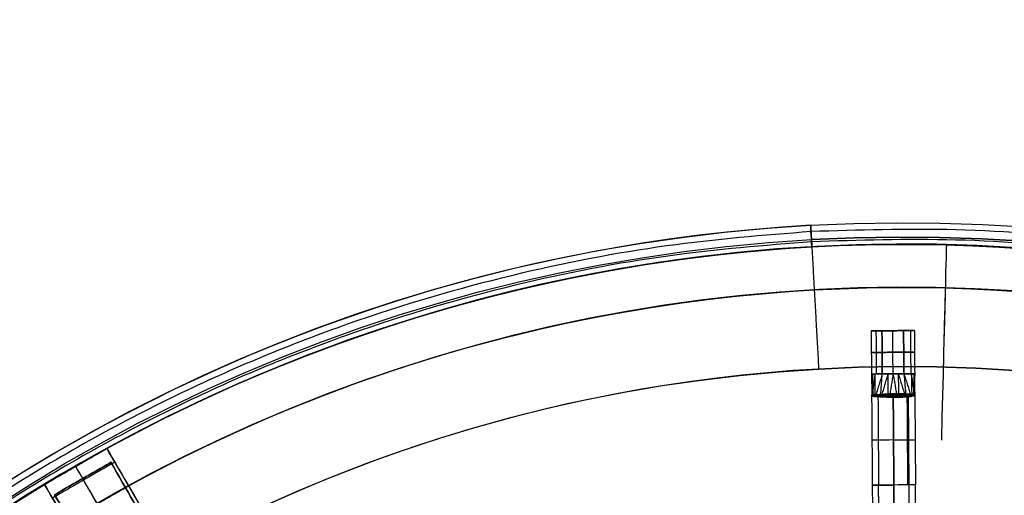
# Model space of a CAD drawing. Header units: millimetres. Extents: x -1645 to 131, y -134 to 129.
# Tile 253 of 256: x -61 to 7, y 95 to 128. Entities that reach past the tile are written whole.
import ezdxf

# ---------------------------------------------------------------- set-up
doc = ezdxf.new("R2010")
doc.units = ezdxf.units.MM
for name, color, linetype, true_color in [('IGES level 11', 7, 'Continuous', 0xcbd2ee), ('IGES level 19', 7, 'Continuous', 0xffffff), ('IGES level 3', 7, 'Continuous', 0xcbd2ee), ('IGES level 41', 7, 'Continuous', 0x868b8b), ('IGES level 45', 7, 'Continuous', 0xcbd2ee), ('IGES level 9', 7, 'Continuous', 0x868b8b)]:
    doc.layers.add(name, color=color, linetype=linetype, true_color=true_color)

# ---------------------------------------------------------------- blocks, each defined once
blk = doc.blocks.new('29913 DOME S')
at = {"layer": 'IGES level 11', "extrusion": (0.007046, -0.999975, 6.51396e-29)}
blk.add_arc((54.847, 186.6, -205.356), 0.75, 270, 0, dxfattribs=at)
at = {"layer": 'IGES level 11', "extrusion": (0.007046, -0.999975, -1.89481e-14)}
blk.add_arc((54.847, 186.6, -205.356), 0.75, 0, 90, dxfattribs=at)
at = {"layer": 'IGES level 11', "extrusion": (0.007046, -0.999975, 0)}
for centre, radius, start, end in [((53.347, 186.6, -205.356), 0.75, 90, 270), ((53.347, 186.6, -203.856), 0.75, 90, 270), ((54.847, 186.6, -203.856), 0.75, 270, 360), ((54.847, 186.6, -203.856), 0.75, 0, 90), ((54.097, 186.6, -197.764), 1.5, 90, 179.99211), ((54.097, 186.6, -197.764), 1.5, 270, 359.99211), ((54.097, 186.6, -194.634), 1.5, 90, 180)]:
    blk.add_arc(centre, radius, start, end, dxfattribs=at)
at = {"layer": 'IGES level 11', "extrusion": (0.567566, -0.126258, -0.813589)}
blk.add_arc((207.615, 113.813, -147.314), 0.5, 259.40729, 276.01819, dxfattribs=at)
at = {"layer": 'IGES level 11', "extrusion": (0.56573, 0.134244, -0.813589)}
blk.add_arc((183.378, 188.969, -95.008), 0.5, 83.98181, 100.59271, dxfattribs=at)
at = {"layer": 'IGES level 11', "extrusion": (-0.007046, 0.999975, 0)}
blk.add_arc((-54.097, 186.6, 197.763), 1.5, 90, 180, dxfattribs=at)
at = {"layer": 'IGES level 11', "extrusion": (0.007046, -0.999975, 3.80859e-11)}
blk.add_arc((54.097, 186.6, -194.634), 1.5, 180, 270, dxfattribs=at)
at = {"layer": 'IGES level 11', "extrusion": (-0.999975, -0.007046, -7.05841e-10)}
blk.add_arc((-194.634, 196.6, -52.597), 10, 270, 280.24159, dxfattribs=at)
at = {"layer": 'IGES level 11', "extrusion": (0.007046, -0.999975, -3.80868e-11)}
blk.add_arc((54.097, 186.6, -194.634), 1.5, 360, 90, dxfattribs=at)
at = {"layer": 'IGES level 11', "extrusion": (-0.007046, 0.999975, -3.80861e-11)}
blk.add_arc((-54.097, 186.6, 194.634), 1.5, 180, 270, dxfattribs=at)
at = {"layer": 'IGES level 11', "extrusion": (0.999975, 0.007046, 5.12406e-14)}
blk.add_arc((194.634, 196.6, 54.097), 8.5, 259.75841, 270, dxfattribs=at)
at = {"layer": 'IGES level 11', "extrusion": (-0.999975, -0.007046, -2.61862e-09)}
blk.add_arc((-194.634, 196.6, -54.097), 11.5, 270, 280.24159, dxfattribs=at)
at = {"layer": 'IGES level 11', "extrusion": (0.999975, 0.007046, -7.52747e-10)}
blk.add_arc((194.634, 196.6, 55.597), 10, 259.75841, 270, dxfattribs=at)
at = {"layer": 'IGES level 11'}
for points, degree in [([(54.149, 205.742, 186.6), (51.149, 205.721, 186.6)], 1), ([(53.875, 205.74, 186.02), (53.896, 202.741, 186.02)], 1), ([(53.875, 205.74, 187.18), (53.896, 202.741, 187.18)], 1), ([(54.149, 205.742, 186.6), (54.17, 202.742, 186.6)], 1), ([(51.149, 205.721, 186.6), (51.17, 202.721, 186.6)], 1), ([(51.482, 205.724, 187.224), (51.504, 202.724, 187.224)], 1), ([(51.482, 205.724, 185.977), (51.504, 202.724, 185.977)], 1), ([(53.399, 205.737, 185.85), (51.899, 205.727, 185.85)], 1), ([(51.899, 205.727, 187.35), (53.399, 205.737, 187.35)], 1), ([(51.899, 205.727, 185.85), (51.92, 202.727, 185.85)], 1), ([(51.92, 202.727, 187.35), (51.899, 205.727, 187.35)], 1), ([(52.67, 202.732, 185.85), (52.649, 205.732, 185.85)], 1), ([(52.67, 202.732, 187.35), (52.649, 205.732, 187.35)], 1), ([(52.649, 205.732, 185.85), (52.649, 205.732, 187.35)], 1), ([(53.399, 205.737, 187.35), (53.42, 202.737, 187.35)], 1), ([(53.42, 202.737, 185.85), (53.399, 205.737, 185.85)], 1), ([(51.91, 204.227, 185.85), (53.41, 204.237, 185.85)], 1), ([(53.41, 204.237, 187.35), (51.91, 204.227, 187.35)], 1), ([(51.17, 202.721, 186.6), (51.201, 201.229, 186.845)], 1), ([(51.233, 202.722, 186.3), (51.182, 201.23, 186.564)], 1), ([(51.406, 202.723, 186.054), (51.218, 201.245, 186.279)], 1), ([(51.233, 202.722, 186.9), (51.273, 201.23, 187.116)], 1), ([(51.406, 202.723, 187.147), (51.397, 201.244, 187.372)], 1), ([(51.92, 202.727, 185.85), (51.482, 201.294, 185.733)], 1), ([(51.814, 201.299, 187.797), (51.92, 202.727, 187.35)], 1), ([(52.312, 202.729, 185.85), (51.893, 201.324, 185.375)], 1), ([(51.92, 202.727, 185.85), (53.42, 202.737, 185.85)], 1), ([(53.42, 202.737, 187.35), (51.92, 202.727, 187.35)], 1), ([(52.312, 202.729, 187.35), (52.314, 201.329, 188.008)], 1), ([(52.67, 202.732, 185.85), (52.452, 201.337, 185.172)], 1), ([(52.67, 202.732, 187.35), (52.908, 201.341, 188.028)], 1), ([(53.028, 202.734, 185.85), (53.046, 201.335, 185.193)], 1), ([(53.028, 202.734, 187.35), (53.467, 201.335, 187.825)], 1), ([(53.42, 202.737, 185.85), (53.547, 201.311, 185.403)], 1), ([(53.42, 202.737, 187.35), (53.878, 201.31, 187.467)], 1), ([(53.934, 202.741, 186.054), (53.965, 201.262, 185.829)], 1), ([(53.934, 202.741, 187.147), (54.143, 201.265, 186.922)], 1), ([(54.108, 202.742, 186.3), (54.089, 201.249, 186.084)], 1), ([(54.108, 202.742, 186.9), (54.18, 201.251, 186.636)], 1), ([(54.17, 202.742, 186.6), (54.161, 201.249, 186.356)], 1), ([(51.181, 201.214, 186.601), (51.181, 201.221, 186.6)], 1), ([(51.181, 201.214, 186.601), (51.225, 195, 186.6)], 1), ([(51.621, 201.173, 187.661), (51.664, 195.003, 187.661)], 1), ([(51.821, 201.3, 187.802), (51.818, 201.299, 187.8), (51.816, 201.299, 187.799), (51.814, 201.299, 187.797)], 3), ([(52.682, 201.114, 185.1), (52.725, 195.01, 185.1)], 1), ([(52.725, 195.01, 188.1), (52.682, 201.114, 188.1)], 1), ([(53.54, 201.312, 185.399), (53.542, 201.312, 185.4), (53.545, 201.311, 185.402), (53.547, 201.311, 185.403)], 3), ([(53.633, 201.173, 185.441), (53.676, 195.017, 185.441)], 1), ([(53.785, 195.018, 187.661), (53.742, 201.148, 187.661)], 1), ([(54.181, 201.235, 186.6), (54.181, 201.243, 186.6)], 1), ([(54.181, 201.235, 186.6), (54.225, 195.021, 186.6)], 1)]:
    blk.add_open_spline(points, degree=degree, dxfattribs=at)
for points, knots in [([(51.92, 202.727, 187.35), (51.724, 202.725, 187.35), (51.529, 202.724, 187.269), (51.251, 202.722, 186.992), (51.17, 202.721, 186.797), (51.17, 202.721, 186.404), (51.251, 202.722, 186.209), (51.529, 202.724, 185.931), (51.724, 202.725, 185.85), (51.92, 202.727, 185.85)], [-1, -1, -1, -1, -0.75, -0.75, -0.5, -0.5, -0.25, -0.25, 0, 0, 0, 0]), ([(54.17, 202.742, 186.6), (54.17, 202.742, 186.404), (54.089, 202.742, 186.209), (53.812, 202.74, 185.931), (53.617, 202.739, 185.85), (53.42, 202.737, 185.85)], [2.570796, 2.570796, 2.570796, 2.570796, 3.070796, 3.070796, 3.570796, 3.570796, 3.570796, 3.570796]), ([(53.42, 202.737, 187.35), (53.617, 202.739, 187.35), (53.812, 202.74, 187.269), (54.089, 202.742, 186.992), (54.17, 202.742, 186.797), (54.17, 202.742, 186.6)], [3.5707963, 3.5707963, 3.5707963, 3.5707963, 4.0707963, 4.0707963, 4.5707963, 4.5707963, 4.5707963, 4.5707963]), ([(51.814, 201.299, 187.797), (51.73, 201.29, 187.743), (51.651, 201.282, 187.679), (51.581, 201.272, 187.608), (51.483, 201.26, 187.508), (51.4, 201.244, 187.39), (51.337, 201.236, 187.265), (51.316, 201.233, 187.222), (51.297, 201.231, 187.179), (51.28, 201.23, 187.135), (51.253, 201.228, 187.066), (51.232, 201.229, 186.995), (51.216, 201.229, 186.923), (51.212, 201.229, 186.905), (51.208, 201.229, 186.887), (51.205, 201.229, 186.869), (51.201, 201.229, 186.845), (51.197, 201.229, 186.822), (51.194, 201.229, 186.799), (51.185, 201.229, 186.733), (51.181, 201.228, 186.667), (51.181, 201.229, 186.6)], [-1.955952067, -1.955952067, -1.955952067, -1.955952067, -1.955650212, -1.955650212, -1.955650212, -1.955222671, -1.955222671, -1.955222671, -1.955081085, -1.955081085, -1.955081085, -1.954859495, -1.954859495, -1.954859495, -1.954804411, -1.954804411, -1.954804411, -1.954733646, -1.954733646, -1.954733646, -1.954534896, -1.954534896, -1.954534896, -1.954534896]), ([(51.477, 201.293, 185.74), (51.451, 201.289, 185.773), (51.426, 201.286, 185.808), (51.402, 201.283, 185.844), (51.34, 201.274, 185.941), (51.289, 201.265, 186.046), (51.253, 201.255, 186.156), (51.214, 201.245, 186.272), (51.191, 201.235, 186.394), (51.184, 201.231, 186.516), (51.182, 201.23, 186.544), (51.181, 201.23, 186.572), (51.181, 201.229, 186.6)], [1.9536018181, 1.9536018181, 1.9536018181, 1.9536018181, 1.9537307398, 1.9537307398, 1.9537307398, 1.9540801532, 1.9540801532, 1.9540801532, 1.9544508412, 1.9544508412, 1.9544508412, 1.9545348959, 1.9545348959, 1.9545348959, 1.9545348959]), ([(51.477, 201.293, 185.74), (51.451, 201.289, 185.773), (51.426, 201.286, 185.808), (51.402, 201.283, 185.844), (51.34, 201.274, 185.941), (51.289, 201.265, 186.046), (51.253, 201.255, 186.156), (51.214, 201.245, 186.272), (51.191, 201.235, 186.394), (51.184, 201.231, 186.516), (51.182, 201.23, 186.544), (51.181, 201.23, 186.572), (51.181, 201.214, 186.601)], [0.2908328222, 0.2908328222, 0.2908328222, 0.2908328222, 0.2909618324, 0.2909618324, 0.2909618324, 0.2913114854, 0.2913114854, 0.2913114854, 0.2916824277, 0.2916824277, 0.2916824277, 0.2917665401, 0.2917665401, 0.2917665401, 0.2917665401]), ([(51.181, 201.229, 186.6), (51.181, 201.217, 186.667), (51.185, 201.22, 186.733), (51.194, 201.221, 186.799), (51.197, 201.222, 186.822), (51.201, 201.222, 186.846), (51.205, 201.222, 186.869), (51.208, 201.222, 186.887), (51.212, 201.222, 186.905), (51.216, 201.222, 186.923), (51.232, 201.22, 186.994), (51.253, 201.216, 187.065), (51.279, 201.213, 187.134), (51.296, 201.21, 187.178), (51.314, 201.208, 187.221), (51.335, 201.205, 187.263), (51.396, 201.198, 187.386), (51.475, 201.192, 187.503), (51.567, 201.18, 187.605), (51.635, 201.171, 187.68), (51.71, 201.161, 187.748), (51.792, 201.152, 187.808)], [0.001419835, 0.001419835, 0.001419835, 0.001419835, 0.001618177, 0.001618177, 0.001618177, 0.001688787, 0.001688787, 0.001688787, 0.001743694, 0.001743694, 0.001743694, 0.001964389, 0.001964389, 0.001964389, 0.002105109, 0.002105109, 0.002105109, 0.002522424, 0.002522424, 0.002522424, 0.002827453, 0.002827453, 0.002827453, 0.002827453]), ([(51.792, 201.152, 187.808), (51.71, 201.161, 187.748), (51.635, 201.171, 187.68), (51.567, 201.18, 187.605), (51.475, 201.192, 187.503), (51.396, 201.198, 187.386), (51.335, 201.205, 187.263), (51.314, 201.208, 187.221), (51.296, 201.21, 187.178), (51.279, 201.213, 187.134), (51.253, 201.216, 187.065), (51.232, 201.22, 186.994), (51.216, 201.222, 186.923), (51.212, 201.222, 186.905), (51.208, 201.222, 186.887), (51.205, 201.222, 186.869), (51.201, 201.222, 186.846), (51.197, 201.222, 186.822), (51.194, 201.221, 186.799), (51.185, 201.22, 186.733), (51.181, 201.217, 186.667), (51.181, 201.214, 186.601)], [0.000950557, 0.000950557, 0.000950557, 0.000950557, 0.001254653, 0.001254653, 0.001254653, 0.001670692, 0.001670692, 0.001670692, 0.001810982, 0.001810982, 0.001810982, 0.002031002, 0.002031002, 0.002031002, 0.002085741, 0.002085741, 0.002085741, 0.002156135, 0.002156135, 0.002156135, 0.002354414, 0.002354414, 0.002354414, 0.002354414]), ([(51.181, 201.221, 186.6), (51.181, 201.212, 186.573), (51.182, 201.211, 186.546), (51.183, 201.209, 186.518), (51.19, 201.202, 186.397), (51.211, 201.196, 186.276), (51.247, 201.189, 186.161), (51.28, 201.182, 186.053), (51.326, 201.172, 185.948), (51.382, 201.162, 185.851), (51.403, 201.158, 185.814), (51.426, 201.154, 185.778), (51.45, 201.151, 185.743)], [1, 1, 1, 1, 1.0000826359, 1.0000826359, 1.0000826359, 1.000449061, 1.000449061, 1.000449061, 1.0007898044, 1.0007898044, 1.0007898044, 1.000918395, 1.000918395, 1.000918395, 1.000918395]), ([(51.181, 201.214, 186.601), (51.181, 201.212, 186.573), (51.182, 201.211, 186.546), (51.183, 201.209, 186.518), (51.19, 201.202, 186.397), (51.211, 201.196, 186.276), (51.247, 201.189, 186.161), (51.28, 201.182, 186.053), (51.326, 201.172, 185.948), (51.382, 201.162, 185.851), (51.403, 201.158, 185.814), (51.426, 201.154, 185.778), (51.45, 201.151, 185.743)], [0, 0, 0, 0, 0.0000825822, 0.0000825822, 0.0000825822, 0.0004487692, 0.0004487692, 0.0004487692, 0.0007892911, 0.0007892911, 0.0007892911, 0.0009177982, 0.0009177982, 0.0009177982, 0.0009177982]), ([(52.682, 201.114, 185.1), (52.515, 201.111, 185.1), (52.346, 201.11, 185.129), (52.189, 201.111, 185.183), (52.032, 201.112, 185.238), (51.882, 201.118, 185.32), (51.751, 201.124, 185.424), (51.636, 201.131, 185.514), (51.534, 201.139, 185.623), (51.45, 201.151, 185.743)], [0.464022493, 0.464022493, 0.464022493, 0.464022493, 0.464522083, 0.464522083, 0.464522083, 0.46502156, 0.46502156, 0.46502156, 0.465459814, 0.465459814, 0.465459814, 0.465459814]), ([(51.477, 201.293, 185.74), (51.565, 201.304, 185.629), (51.67, 201.313, 185.529), (51.785, 201.319, 185.446), (51.914, 201.326, 185.354), (52.058, 201.329, 185.28), (52.208, 201.333, 185.231), (52.359, 201.337, 185.182), (52.519, 201.338, 185.155), (52.677, 201.337, 185.153)], [0.755374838, 0.755374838, 0.755374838, 0.755374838, 0.755801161, 0.755801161, 0.755801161, 0.756276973, 0.756276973, 0.756276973, 0.756753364, 0.756753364, 0.756753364, 0.756753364]), ([(51.792, 201.152, 187.808), (51.856, 201.145, 187.855), (51.923, 201.14, 187.897), (52.063, 201.131, 187.969), (52.136, 201.127, 188), (52.25, 201.123, 188.037), (52.288, 201.121, 188.048), (52.366, 201.118, 188.067), (52.405, 201.117, 188.075), (52.522, 201.115, 188.094), (52.601, 201.114, 188.1), (52.682, 201.114, 188.1)], [0, 0, 0, 0, 0.0001583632, 0.0001583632, 0.0003167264, 0.0003167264, 0.000395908, 0.000395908, 0.0004750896, 0.0004750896, 0.0006334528, 0.0006334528, 0.0006334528, 0.0006334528]), ([(52.683, 201.337, 188.047), (52.607, 201.336, 188.048), (52.534, 201.334, 188.044), (52.423, 201.332, 188.029), (52.386, 201.332, 188.023), (52.312, 201.33, 188.008), (52.274, 201.328, 187.999), (52.163, 201.324, 187.967), (52.092, 201.32, 187.941), (51.953, 201.311, 187.88), (51.886, 201.306, 187.844), (51.821, 201.3, 187.802)], [-0.0006334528, -0.0006334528, -0.0006334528, -0.0006334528, -0.0004750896, -0.0004750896, -0.000395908, -0.000395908, -0.0003167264, -0.0003167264, -0.0001583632, -0.0001583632, 0, 0, 0, 0]), ([(52.677, 201.337, 185.153), (52.753, 201.337, 185.152), (52.826, 201.337, 185.157), (52.937, 201.336, 185.171), (52.974, 201.336, 185.177), (53.049, 201.335, 185.193), (53.086, 201.334, 185.202), (53.197, 201.331, 185.233), (53.269, 201.328, 185.259), (53.407, 201.321, 185.321), (53.474, 201.317, 185.357), (53.54, 201.312, 185.399)], [-0.0006334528, -0.0006334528, -0.0006334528, -0.0006334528, -0.0004750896, -0.0004750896, -0.000395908, -0.000395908, -0.0003167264, -0.0003167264, -0.0001583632, -0.0001583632, 0, 0, 0, 0]), ([(52.682, 201.114, 188.1), (52.826, 201.113, 188.1), (52.973, 201.115, 188.079), (53.112, 201.117, 188.037), (53.272, 201.119, 187.989), (53.426, 201.126, 187.913), (53.561, 201.134, 187.815), (53.697, 201.143, 187.717), (53.817, 201.153, 187.594), (53.912, 201.168, 187.458)], [0.75531206, 0.75531206, 0.75531206, 0.75531206, 0.755746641, 0.755746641, 0.755746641, 0.756250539, 0.756250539, 0.756250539, 0.756754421, 0.756754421, 0.756754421, 0.756754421]), ([(53.571, 201.165, 185.393), (53.507, 201.157, 185.345), (53.44, 201.15, 185.304), (53.3, 201.139, 185.231), (53.227, 201.135, 185.201), (53.113, 201.129, 185.163), (53.075, 201.127, 185.152), (52.997, 201.123, 185.133), (52.959, 201.121, 185.126), (52.841, 201.117, 185.107), (52.762, 201.115, 185.1), (52.682, 201.114, 185.1)], [0, 0, 0, 0, 0.0001583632, 0.0001583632, 0.0003167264, 0.0003167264, 0.000395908, 0.000395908, 0.0004750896, 0.0004750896, 0.0006334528, 0.0006334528, 0.0006334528, 0.0006334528]), ([(53.883, 201.31, 187.461), (53.783, 201.322, 187.588), (53.66, 201.33, 187.7), (53.525, 201.334, 187.789), (53.392, 201.338, 187.876), (53.245, 201.339, 187.944), (53.093, 201.34, 187.988), (52.96, 201.341, 188.025), (52.821, 201.34, 188.046), (52.683, 201.337, 188.047)], [-4.963605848, -4.963605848, -4.963605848, -4.963605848, -4.963117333, -4.963117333, -4.963117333, -4.962640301, -4.962640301, -4.962640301, -4.962226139, -4.962226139, -4.962226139, -4.962226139]), ([(53.547, 201.311, 185.403), (53.631, 201.303, 185.457), (53.71, 201.296, 185.521), (53.779, 201.288, 185.592), (53.878, 201.276, 185.693), (53.961, 201.262, 185.81), (54.025, 201.255, 185.936), (54.046, 201.252, 185.978), (54.065, 201.251, 186.021), (54.082, 201.25, 186.066), (54.108, 201.248, 186.134), (54.13, 201.249, 186.206), (54.146, 201.249, 186.278), (54.15, 201.249, 186.296), (54.153, 201.249, 186.314), (54.156, 201.249, 186.332), (54.161, 201.249, 186.355), (54.164, 201.249, 186.378), (54.167, 201.25, 186.402), (54.176, 201.25, 186.467), (54.181, 201.25, 186.534), (54.18, 201.251, 186.6)], [-4.965956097, -4.965956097, -4.965956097, -4.965956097, -4.965654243, -4.965654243, -4.965654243, -4.965226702, -4.965226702, -4.965226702, -4.965085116, -4.965085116, -4.965085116, -4.964863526, -4.964863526, -4.964863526, -4.964808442, -4.964808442, -4.964808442, -4.964737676, -4.964737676, -4.964737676, -4.964538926, -4.964538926, -4.964538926, -4.964538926]), ([(54.18, 201.251, 186.6), (54.181, 201.238, 186.533), (54.176, 201.241, 186.467), (54.168, 201.242, 186.402), (54.164, 201.243, 186.378), (54.161, 201.243, 186.355), (54.157, 201.243, 186.332), (54.153, 201.243, 186.314), (54.15, 201.243, 186.296), (54.146, 201.242, 186.278), (54.13, 201.241, 186.206), (54.109, 201.237, 186.135), (54.083, 201.232, 186.067), (54.066, 201.23, 186.023), (54.047, 201.227, 185.98), (54.027, 201.224, 185.938), (53.966, 201.216, 185.814), (53.887, 201.209, 185.698), (53.795, 201.195, 185.596), (53.728, 201.186, 185.521), (53.652, 201.175, 185.452), (53.571, 201.165, 185.393)], [0.001419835, 0.001419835, 0.001419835, 0.001419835, 0.001618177, 0.001618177, 0.001618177, 0.001688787, 0.001688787, 0.001688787, 0.001743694, 0.001743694, 0.001743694, 0.001964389, 0.001964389, 0.001964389, 0.002105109, 0.002105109, 0.002105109, 0.002522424, 0.002522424, 0.002522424, 0.002827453, 0.002827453, 0.002827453, 0.002827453]), ([(53.571, 201.165, 185.393), (53.652, 201.175, 185.452), (53.728, 201.186, 185.521), (53.795, 201.195, 185.596), (53.887, 201.209, 185.698), (53.966, 201.216, 185.814), (54.027, 201.224, 185.938), (54.047, 201.227, 185.98), (54.066, 201.23, 186.023), (54.083, 201.232, 186.067), (54.109, 201.237, 186.135), (54.13, 201.241, 186.206), (54.146, 201.242, 186.278), (54.15, 201.243, 186.296), (54.153, 201.243, 186.314), (54.157, 201.243, 186.332), (54.161, 201.243, 186.355), (54.164, 201.243, 186.378), (54.168, 201.242, 186.402), (54.176, 201.241, 186.467), (54.181, 201.238, 186.534), (54.181, 201.235, 186.6)], [1.000950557, 1.000950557, 1.000950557, 1.000950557, 1.001254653, 1.001254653, 1.001254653, 1.001670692, 1.001670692, 1.001670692, 1.001810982, 1.001810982, 1.001810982, 1.002031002, 1.002031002, 1.002031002, 1.002085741, 1.002085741, 1.002085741, 1.002156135, 1.002156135, 1.002156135, 1.002354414, 1.002354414, 1.002354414, 1.002354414]), ([(53.883, 201.31, 187.461), (53.91, 201.307, 187.427), (53.935, 201.304, 187.392), (53.958, 201.301, 187.356), (54.021, 201.293, 187.26), (54.072, 201.284, 187.154), (54.109, 201.275, 187.045), (54.147, 201.265, 186.929), (54.17, 201.256, 186.807), (54.178, 201.252, 186.684), (54.18, 201.252, 186.656), (54.18, 201.251, 186.628), (54.18, 201.251, 186.6)], [4.9636058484, 4.9636058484, 4.9636058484, 4.9636058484, 4.9637347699, 4.9637347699, 4.9637347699, 4.9640841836, 4.9640841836, 4.9640841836, 4.9644548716, 4.9644548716, 4.9644548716, 4.9645389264, 4.9645389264, 4.9645389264, 4.9645389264]), ([(54.181, 201.235, 186.6), (54.18, 201.251, 186.628), (54.18, 201.252, 186.656), (54.178, 201.252, 186.684), (54.17, 201.256, 186.807), (54.147, 201.265, 186.929), (54.109, 201.275, 187.045), (54.072, 201.284, 187.154), (54.021, 201.293, 187.26), (53.958, 201.301, 187.356), (53.935, 201.304, 187.392), (53.91, 201.307, 187.427), (53.883, 201.31, 187.461)], [0.0009177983, 0.0009177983, 0.0009177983, 0.0009177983, 0.0010019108, 0.0010019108, 0.0010019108, 0.0013728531, 0.0013728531, 0.0013728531, 0.0017225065, 0.0017225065, 0.0017225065, 0.0018515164, 0.0018515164, 0.0018515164, 0.0018515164]), ([(54.181, 201.243, 186.6), (54.181, 201.233, 186.627), (54.18, 201.232, 186.655), (54.179, 201.23, 186.682), (54.172, 201.223, 186.803), (54.151, 201.217, 186.924), (54.115, 201.209, 187.04), (54.082, 201.202, 187.148), (54.037, 201.191, 187.252), (53.981, 201.18, 187.35), (53.959, 201.176, 187.386), (53.937, 201.172, 187.423), (53.912, 201.168, 187.458)], [1, 1, 1, 1, 1.000082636, 1.000082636, 1.000082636, 1.0004490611, 1.0004490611, 1.0004490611, 1.0007898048, 1.0007898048, 1.0007898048, 1.0009183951, 1.0009183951, 1.0009183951, 1.0009183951]), ([(53.912, 201.168, 187.458), (53.937, 201.172, 187.423), (53.959, 201.176, 187.386), (53.981, 201.18, 187.35), (54.037, 201.191, 187.252), (54.082, 201.202, 187.148), (54.115, 201.209, 187.04), (54.151, 201.217, 186.924), (54.172, 201.223, 186.803), (54.179, 201.23, 186.682), (54.18, 201.232, 186.655), (54.181, 201.233, 186.627), (54.181, 201.235, 186.6)], [0, 0, 0, 0, 0.0001285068, 0.0001285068, 0.0001285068, 0.000469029, 0.000469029, 0.000469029, 0.0008352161, 0.0008352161, 0.0008352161, 0.0009177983, 0.0009177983, 0.0009177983, 0.0009177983])]:
    blk.add_open_spline(points, degree=3, knots=knots, dxfattribs=at)
for points, weights, knots in [([(51.46, 201.223, 185.738), (51.415, 201.223, 185.8), (51.374, 201.223, 185.866), (51.304, 201.223, 186.004), (51.275, 201.223, 186.076), (51.239, 201.222, 186.187), (51.229, 201.221, 186.225), (51.211, 201.22, 186.3), (51.204, 201.22, 186.338), (51.187, 201.219, 186.45), (51.181, 201.22, 186.525), (51.181, 201.222, 186.6)], [0.994756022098, 0.995691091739, 0.996533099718, 0.9979145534, 0.998455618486, 0.999050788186, 0.9992126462, 0.999476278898, 0.999578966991, 0.999819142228, 0.999896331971, 0.999936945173], [0.0029051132, 0.0029051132, 0.0029051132, 0.0029051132, 0.0030583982, 0.0030583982, 0.0032116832, 0.0032116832, 0.0032883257, 0.0032883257, 0.0033649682, 0.0033649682, 0.0035142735, 0.0035142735, 0.0035142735, 0.0035142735]), ([(52.679, 201.228, 185.114), (52.62, 201.228, 185.114), (52.561, 201.228, 185.118), (52.473, 201.228, 185.128), (52.443, 201.228, 185.133), (52.385, 201.227, 185.143), (52.356, 201.227, 185.15), (52.298, 201.226, 185.163), (52.27, 201.226, 185.171), (52.213, 201.225, 185.189), (52.185, 201.225, 185.198), (52.102, 201.224, 185.229), (52.048, 201.224, 185.253), (51.97, 201.224, 185.293), (51.944, 201.224, 185.307), (51.893, 201.224, 185.337), (51.868, 201.224, 185.352), (51.794, 201.224, 185.402), (51.746, 201.224, 185.438), (51.655, 201.223, 185.516), (51.613, 201.223, 185.557), (51.533, 201.223, 185.644), (51.495, 201.223, 185.689), (51.46, 201.223, 185.738)], [0.98660295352, 0.986453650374, 0.986361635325, 0.986320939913, 0.986323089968, 0.986367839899, 0.986409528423, 0.986526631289, 0.986602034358, 0.986783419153, 0.986889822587, 0.987248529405, 0.987539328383, 0.988059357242, 0.98824699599, 0.988656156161, 0.988879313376, 0.98959729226, 0.990142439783, 0.991320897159, 0.991955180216, 0.993299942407, 0.994010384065, 0.994756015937], [0, 0, 0, 0, 0.0001199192, 0.0001199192, 0.0001798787, 0.0001798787, 0.0002398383, 0.0002398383, 0.0002997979, 0.0002997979, 0.0003597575, 0.0003597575, 0.0004796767, 0.0004796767, 0.0005396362, 0.0005396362, 0.0005995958, 0.0005995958, 0.000719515, 0.000719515, 0.0008394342, 0.0008394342, 0.000959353, 0.000959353, 0.000959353, 0.000959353]), ([(51.803, 201.227, 187.81), (51.868, 201.227, 187.855), (51.934, 201.227, 187.895), (52.074, 201.227, 187.964), (52.146, 201.227, 187.993), (52.259, 201.228, 188.029), (52.297, 201.228, 188.039), (52.374, 201.228, 188.057), (52.412, 201.227, 188.064), (52.527, 201.227, 188.081), (52.604, 201.228, 188.087), (52.682, 201.228, 188.087)], [0.994302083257, 0.993247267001, 0.99229212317, 0.990561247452, 0.989785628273, 0.988775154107, 0.988462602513, 0.987923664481, 0.987693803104, 0.987090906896, 0.986802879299, 0.98660295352], [0, 0, 0, 0, 0.0001583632, 0.0001583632, 0.0003167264, 0.0003167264, 0.000395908, 0.000395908, 0.0004750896, 0.0004750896, 0.0006334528, 0.0006334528, 0.0006334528, 0.0006334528]), ([(53.559, 201.239, 185.391), (53.494, 201.238, 185.345), (53.427, 201.237, 185.306), (53.288, 201.236, 185.237), (53.216, 201.235, 185.208), (53.103, 201.234, 185.172), (53.064, 201.233, 185.162), (52.988, 201.232, 185.144), (52.95, 201.231, 185.137), (52.835, 201.23, 185.119), (52.758, 201.229, 185.113), (52.679, 201.228, 185.114)], [0.994302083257, 0.993247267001, 0.99229212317, 0.990561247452, 0.989785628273, 0.988775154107, 0.988462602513, 0.987923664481, 0.987693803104, 0.987090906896, 0.986802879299, 0.98660295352], [0, 0, 0, 0, 0.0001583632, 0.0001583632, 0.0003167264, 0.0003167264, 0.000395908, 0.000395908, 0.0004750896, 0.0004750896, 0.0006334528, 0.0006334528, 0.0006334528, 0.0006334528]), ([(52.682, 201.228, 188.087), (52.742, 201.229, 188.087), (52.801, 201.23, 188.083), (52.889, 201.231, 188.072), (52.919, 201.231, 188.068), (52.978, 201.231, 188.057), (53.007, 201.231, 188.051), (53.093, 201.232, 188.03), (53.15, 201.232, 188.012), (53.261, 201.232, 187.971), (53.314, 201.233, 187.948), (53.392, 201.234, 187.908), (53.418, 201.234, 187.893), (53.469, 201.235, 187.863), (53.494, 201.236, 187.848), (53.544, 201.236, 187.814), (53.569, 201.237, 187.797), (53.616, 201.237, 187.761), (53.639, 201.237, 187.742), (53.707, 201.238, 187.684), (53.749, 201.238, 187.643), (53.829, 201.239, 187.557), (53.867, 201.239, 187.511), (53.902, 201.24, 187.462)], [0.98660295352, 0.98645364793, 0.986361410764, 0.986320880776, 0.986323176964, 0.986368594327, 0.986410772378, 0.986588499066, 0.986775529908, 0.987252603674, 0.987542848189, 0.988063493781, 0.988251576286, 0.98866239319, 0.988886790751, 0.989368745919, 0.989626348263, 0.990165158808, 0.990447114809, 0.991327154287, 0.991959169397, 0.993300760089, 0.99401029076, 0.994756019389], [0, 0, 0, 0, 0.000120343, 0.000120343, 0.0001805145, 0.0001805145, 0.000240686, 0.000240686, 0.0003610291, 0.0003610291, 0.0004813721, 0.0004813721, 0.0005415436, 0.0005415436, 0.0006017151, 0.0006017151, 0.0006618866, 0.0006618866, 0.0007220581, 0.0007220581, 0.0008424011, 0.0008424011, 0.000962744, 0.000962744, 0.000962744, 0.000962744]), ([(53.902, 201.24, 187.462), (53.946, 201.24, 187.401), (53.987, 201.241, 187.335), (54.057, 201.243, 187.197), (54.086, 201.243, 187.127), (54.109, 201.242, 187.053)], [0.994756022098, 0.995691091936, 0.99653310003, 0.997904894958, 0.998440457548, 0.998835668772], [0.0029051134, 0.0029051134, 0.0029051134, 0.0029051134, 0.0030583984, 0.0030583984, 0.00320954, 0.00320954, 0.00320954, 0.00320954])]:
    blk.add_rational_spline(points, weights, degree=3, knots=knots, dxfattribs=at)
for points, weights, degree in [([(51.19, 201.228, 186.769), (51.19, 201.228, 186.769), (51.19, 201.229, 186.769)], [0.999993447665, 0.999996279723, 0.999999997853], 2), ([(51.198, 201.215, 186.376), (51.198, 201.219, 186.376), (51.198, 201.224, 186.375)], [0.999680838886, 0.999640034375, 0.999680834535], 2), ([(51.22, 201.211, 186.263), (51.22, 201.22, 186.262), (51.221, 201.23, 186.262)], [0.999434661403, 0.999254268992, 0.999434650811], 2), ([(51.221, 201.227, 186.945), (51.221, 201.228, 186.945), (51.221, 201.229, 186.945)], [0.999989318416, 0.999992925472, 0.999999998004], 2), ([(51.25, 201.205, 186.152), (51.251, 201.222, 186.15), (51.253, 201.239, 186.149)], [0.999135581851, 0.998569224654, 0.999135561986], 2), ([(51.272, 201.224, 187.115), (51.272, 201.227, 187.115), (51.272, 201.23, 187.115)], [0.999941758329, 0.999953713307, 0.999999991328], 2), ([(51.335, 201.184, 185.939), (51.338, 201.223, 185.934), (51.347, 201.262, 185.933)], [0.998778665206, 0.995669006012, 0.998778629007], 2), ([(51.343, 201.221, 187.278), (51.343, 201.229, 187.279), (51.344, 201.237, 187.279)], [0.999741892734, 0.999743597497, 0.999999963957], 2), ([(51.432, 201.216, 187.431), (51.433, 201.234, 187.431), (51.436, 201.251, 187.432)], [0.999276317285, 0.999041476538, 0.999999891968], 2), ([(51.538, 201.205, 187.571), (51.542, 201.237, 187.574), (51.548, 201.268, 187.573)], [0.998628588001, 0.997275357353, 0.999999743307], 2), ([(51.562, 201.138, 185.602), (51.567, 201.224, 185.595), (51.594, 201.306, 185.609)], [1, 0.985255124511, 0.999999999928], 2), ([(51.597, 201.195, 187.637), (51.602, 201.236, 187.64), (51.612, 201.276, 187.638)], [0.998415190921, 0.995801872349, 0.999999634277], 2), ([(51.659, 201.183, 187.698), (51.666, 201.234, 187.702), (51.679, 201.284, 187.698)], [0.998459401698, 0.993878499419, 0.999999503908], 2), ([(51.69, 201.128, 185.475), (51.695, 201.225, 185.47), (51.723, 201.316, 185.493)], [1, 0.981463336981, 0.999999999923], 2), ([(51.821, 201.3, 187.802), (51.8, 201.227, 187.814), (51.792, 201.152, 187.808)], [1, 0.988604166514, 1], 2), ([(51.832, 201.121, 185.364), (51.837, 201.226, 185.36), (51.866, 201.323, 185.392)], [1, 0.978237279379, 0.999999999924], 2), ([(51.908, 201.117, 185.315), (51.913, 201.227, 185.312), (51.941, 201.326, 185.348)], [1, 0.976903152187, 0.999999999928], 2), ([(51.986, 201.115, 185.271), (51.991, 201.227, 185.269), (52.016, 201.328, 185.309)], [1, 0.975772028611, 0.999999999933], 2), ([(51.993, 201.135, 187.933), (52, 201.228, 187.937), (52.022, 201.316, 187.911)], [1, 0.982853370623, 1], 2), ([(52.151, 201.111, 185.197), (52.153, 201.228, 185.196), (52.172, 201.332, 185.243)], [1, 0.97401878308, 0.999999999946], 2), ([(52.212, 201.124, 188.025), (52.218, 201.23, 188.027), (52.237, 201.327, 187.988)], [1, 0.978223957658, 1], 2), ([(52.237, 201.111, 185.168), (52.238, 201.229, 185.167), (52.254, 201.334, 185.217)], [1, 0.973385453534, 0.999999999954], 2), ([(52.324, 201.111, 185.143), (52.324, 201.23, 185.143), (52.336, 201.336, 185.195)], [1, 0.972936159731, 0.999999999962], 2), ([(52.327, 201.12, 188.058), (52.333, 201.23, 188.059), (52.349, 201.331, 188.015)], [1, 0.976386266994, 1], 2), ([(52.412, 201.111, 185.125), (52.411, 201.231, 185.125), (52.421, 201.337, 185.178)], [1, 0.972690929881, 0.999999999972], 2), ([(52.444, 201.116, 188.081), (52.448, 201.23, 188.082), (52.46, 201.333, 188.034)], [1, 0.974985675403, 1], 2), ([(52.501, 201.112, 185.111), (52.5, 201.231, 185.111), (52.506, 201.338, 185.165)], [1, 0.972669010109, 0.999999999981], 2), ([(52.682, 201.114, 185.1), (52.679, 201.232, 185.1), (52.677, 201.337, 185.153)], [1, 0.97320590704, 1], 2), ([(52.683, 201.337, 188.047), (52.682, 201.232, 188.1), (52.682, 201.114, 188.1)], [1, 0.97320590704, 1], 2), ([(52.862, 201.114, 188.089), (52.861, 201.234, 188.089), (52.854, 201.34, 188.036)], [1, 0.97266878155, 0.999999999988], 2), ([(52.919, 201.12, 185.119), (52.913, 201.234, 185.118), (52.9, 201.336, 185.166)], [1, 0.974985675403, 1], 2), ([(52.952, 201.115, 188.076), (52.951, 201.234, 188.076), (52.94, 201.341, 188.023)], [1, 0.9726917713, 0.999999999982], 2), ([(53.036, 201.125, 185.143), (53.029, 201.235, 185.141), (53.011, 201.335, 185.185)], [1, 0.976386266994, 1], 2), ([(53.04, 201.116, 188.057), (53.039, 201.235, 188.057), (53.025, 201.341, 188.005)], [1, 0.972940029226, 0.999999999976], 2), ([(53.151, 201.131, 185.176), (53.144, 201.236, 185.173), (53.123, 201.333, 185.212)], [1, 0.978223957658, 1], 2), ([(53.213, 201.119, 188.003), (53.21, 201.235, 188.004), (53.189, 201.339, 187.957)], [1, 0.974028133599, 0.999999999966], 2), ([(53.37, 201.145, 185.268), (53.361, 201.238, 185.264), (53.338, 201.325, 185.29)], [1, 0.982853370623, 1], 2), ([(53.377, 201.124, 187.929), (53.372, 201.236, 187.932), (53.344, 201.337, 187.892)], [1, 0.975779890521, 0.999999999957], 2), ([(53.456, 201.128, 187.885), (53.449, 201.237, 187.888), (53.42, 201.336, 187.852)], [1, 0.9769139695, 0.999999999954], 2), ([(53.532, 201.133, 187.836), (53.525, 201.238, 187.84), (53.495, 201.335, 187.808)], [1, 0.978255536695, 0.999999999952], 2), ([(53.571, 201.165, 185.393), (53.562, 201.24, 185.386), (53.54, 201.312, 185.399)], [1, 0.988604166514, 1], 2), ([(53.605, 201.137, 187.782), (53.598, 201.239, 187.787), (53.568, 201.332, 187.759)], [1, 0.979791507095, 0.999999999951], 2), ([(53.674, 201.142, 187.725), (53.668, 201.239, 187.73), (53.638, 201.329, 187.707)], [1, 0.981480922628, 0.999999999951], 2), ([(53.703, 201.197, 185.502), (53.696, 201.249, 185.498), (53.682, 201.298, 185.502)], [0.998459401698, 0.993878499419, 0.999999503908], 2), ([(53.765, 201.21, 185.564), (53.759, 201.251, 185.56), (53.749, 201.291, 185.562)], [0.998415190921, 0.995801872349, 0.999999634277], 2), ([(53.801, 201.154, 187.599), (53.794, 201.24, 187.605), (53.767, 201.321, 187.592)], [1, 0.985259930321, 0.999999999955], 2), ([(53.823, 201.221, 185.629), (53.82, 201.253, 185.627), (53.813, 201.284, 185.627)], [0.998628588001, 0.997275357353, 0.999999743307], 2), ([(53.929, 201.234, 185.77), (53.928, 201.251, 185.769), (53.925, 201.268, 185.769)], [0.999276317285, 0.999041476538, 0.999999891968], 2), ([(54.028, 201.19, 187.26), (54.025, 201.229, 187.265), (54.017, 201.268, 187.267)], [1, 0.995845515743, 0.997908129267], 2), ([(54.019, 201.239, 185.922), (54.018, 201.247, 185.922), (54.017, 201.255, 185.922)], [0.999741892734, 0.999743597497, 0.999999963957], 2), ([(54.09, 201.244, 186.085), (54.089, 201.246, 186.085), (54.089, 201.249, 186.085)], [0.999941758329, 0.999953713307, 0.999999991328], 2), ([(54.113, 201.209, 187.047), (54.112, 201.225, 187.049), (54.111, 201.242, 187.05)], [1, 0.998860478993, 0.998852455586], 2), ([(54.141, 201.247, 186.256), (54.141, 201.248, 186.256), (54.141, 201.249, 186.256)], [0.999989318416, 0.999992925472, 0.999999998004], 2), ([(54.143, 201.215, 186.936), (54.143, 201.225, 186.937), (54.142, 201.234, 186.938)], [1, 0.999514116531, 0.999388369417], 2), ([(54.164, 201.222, 186.823), (54.164, 201.226, 186.824), (54.164, 201.231, 186.824)], [1, 0.999833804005, 0.999748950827], 2), ([(54.171, 201.249, 186.432), (54.171, 201.249, 186.432), (54.171, 201.25, 186.432)], [0.999993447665, 0.999996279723, 0.999999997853], 2), ([(51.675, 193.413, 187.803), (51.672, 193.938, 187.709), (51.668, 194.469, 187.661), (51.664, 195.003, 187.661)], [0.816490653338, 0.814318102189, 0.814318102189, 0.816490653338], 3), ([(51.678, 193.036, 185.716), (51.673, 193.685, 185.598), (51.669, 194.343, 185.54), (51.664, 195.003, 185.54)], [0.816490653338, 0.81431810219, 0.814318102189, 0.816490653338], 3), ([(53.796, 193.428, 187.803), (53.793, 193.953, 187.709), (53.789, 194.484, 187.661), (53.785, 195.018, 187.661)], [0.816490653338, 0.814318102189, 0.814318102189, 0.816490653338], 3), ([(53.799, 193.051, 185.716), (53.795, 193.7, 185.598), (53.79, 194.358, 185.54), (53.785, 195.018, 185.54)], [0.816490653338, 0.81431810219, 0.814318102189, 0.816490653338], 3)]:
    blk.add_rational_spline(points, weights, degree=degree, dxfattribs=at)
at = {"layer": 'IGES level 19', "extrusion": (0, 0, -1)}
for centre, radius, start, end in [((-53.417, 96.735, -192.35), 115, 31.56153, 119.59628), ((-53.417, 96.735, -192.35), 112, 31.61419, 119.59628), ((-53.417, 96.735, -198.85), 115, 299.59628, 119.59628), ((-53.417, 96.735, -198.85), 112, 299.59628, 119.59628), ((-53.417, 96.735, -198.85), 115, 119.59628, 299.59628)]:
    blk.add_arc(centre, radius, start, end, dxfattribs=at)
at = {"layer": 'IGES level 19'}
for centre, radius, start, end in [((53.417, 96.735, 198.85), 115, 60.40372, 240.40372), ((53.417, 96.735, 198.85), 115, 60.40372, 240.40372), ((53.417, 96.735, 185.85), 115, 93.18319, 240.40372), ((53.417, 96.735, 185.85), 115, 60.40372, 93.18319), ((53.417, 96.735, 185.85), 112, 60.40372, 240.40372), ((53.417, 96.735, 198.85), 112, 60.40372, 240.40372), ((53.417, 96.735, 198.85), 112, 60.40373, 240.40372), ((53.417, 96.735, 198.85), 115, 240.40372, 60.40372), ((53.417, 96.735, 198.85), 115, 240.40372, 60.40372), ((53.417, 96.735, 185.85), 115, 273.18319, 60.40372)]:
    blk.add_arc(centre, radius, start, end, dxfattribs=at)
at = {"layer": 'IGES level 19', "extrusion": (0.99967, -0.025676, 6.12323e-17)}
for radius, end in [(115, 28.125), (112, 14.0625)]:
    blk.add_arc((98.074, 198.85, 50.916), radius, 360, end, dxfattribs=at)
at = {"layer": 'IGES level 19', "extrusion": (-0.869527, 0.493885, 6.12323e-17)}
blk.add_arc((-110.495, 198.85, 1.328), 115, 90, 180, dxfattribs=at)
at = {"layer": 'IGES level 19'}
for points in [[(12.151, 204.076, 198.85), (12.151, 204.076, 185.85)], [(13.228, 201.275, 198.85), (13.228, 201.275, 185.85)]]:
    blk.add_open_spline(points, degree=1, dxfattribs=at)
at = {"layer": 'IGES level 41', "extrusion": (-0.866025, -0.5, -5.59595e-17)}
blk.add_arc((-169.039, 16.85, -97.128), 3, 90, 180, dxfattribs=at)
at = {"layer": 'IGES level 41', "extrusion": (-0.866025, -0.5, 0)}
blk.add_arc((-169.039, 16.85, -94.628), 3, 90, 180, dxfattribs=at)
at = {"layer": 'IGES level 41', "extrusion": (0.866025, 0.5, 3.10507e-11)}
blk.add_arc((169.039, 16.85, 92.128), 3, 360, 90, dxfattribs=at)
at = {"layer": 'IGES level 41'}
for points in [[(-6.234, 195.054, 16.85), (-1.904, 197.554, 16.85)], [(-6.234, 195.054, 1.85), (-1.904, 197.554, 1.85)], [(-6.234, 195.054, 9.35), (-1.904, 197.554, 9.35)], [(-1.904, 197.554, 16.85), (-1.904, 197.554, 1.85)], [(-1.904, 197.554, 1.85), (51.259, 105.472, 1.85)], [(-1.904, 197.554, 10.85), (51.259, 105.472, 10.85)], [(-1.356, 196.604, 19.169), (-5.686, 194.104, 19.169)], [(-4.069, 196.304, 16.85), (-4.069, 196.304, 1.85)], [(-6.234, 195.054, 1.85), (-6.234, 195.054, 16.85)], [(46.929, 102.972, 1.85), (-6.234, 195.054, 1.85)], [(46.929, 102.972, 10.85), (-6.234, 195.054, 10.85)], [(-4.734, 192.456, 19.85), (-0.404, 194.956, 19.85)], [(-0.404, 194.956, 19.85), (51.259, 105.472, 19.85)]]:
    blk.add_open_spline(points, degree=1, dxfattribs=at)
at = {"layer": 'IGES level 9', "extrusion": (0, 0, -1)}
for centre, radius, start, end in [((-53.417, 96.735, -186.35), 116.5, 86.81681, 266.81681), ((-53.417, 96.735, -196.85), 116.5, 86.81681, 266.81681), ((-53.417, 96.735, -191.6), 116.5, 86.81681, 266.81681), ((-53.417, 96.735, -196.85), 115.5, 86.81681, 266.81681), ((-53.417, 96.735, -191.6), 115.5, 86.81681, 266.81681), ((-53.417, 96.735, -196.85), 116.5, 266.81681, 86.81681), ((-53.417, 96.735, -191.6), 116.5, 266.81681, 86.81681), ((-53.417, 96.735, -186.35), 115.5, 266.81681, 86.81681), ((-53.417, 96.735, -196.85), 115.5, 266.81681, 86.81681), ((-53.417, 96.735, -191.6), 115.5, 266.81681, 86.81681), ((-53.417, 96.735, -185.85), 106.5, 86.81681, 266.81681), ((-53.417, 96.735, -185.35), 106.5, 86.81681, 266.81681), ((-53.417, 96.735, -185.85), 106.5, 266.81681, 86.81681), ((-53.417, 96.735, -185.35), 106.5, 266.81681, 86.81681)]:
    blk.add_arc(centre, radius, start, end, dxfattribs=at)
at = {"layer": 'IGES level 9'}
for centre, radius, start, end in [((53.417, 96.735, 186.35), 116.5, 93.18319, 273.18319), ((53.417, 96.735, 186.35), 115.5, 273.18319, 93.18319), ((53.417, 96.735, 184.85), 115, 93.18319, 273.18319), ((53.417, 96.735, 185.85), 115, 93.18319, 240.40372), ((53.417, 96.735, 184.85), 115, 273.18319, 93.18319), ((53.417, 96.735, 185.85), 115, 60.40372, 93.18319), ((53.417, 96.735, 184.85), 106.5, 93.18319, 273.18319), ((53.417, 96.735, 184.85), 106.5, 273.18319, 93.18319), ((53.417, 96.735, 185.85), 115, 273.18319, 60.40372)]:
    blk.add_arc(centre, radius, start, end, dxfattribs=at)
at = {"layer": 'IGES level 9', "extrusion": (0.998457, 0.055529, -6.12323e-17)}
blk.add_arc((208.619, 186.35, 58.706), 1.5, 270, 0, dxfattribs=at)
at = {"layer": 'IGES level 9', "extrusion": (-0.998457, -0.055529, -4.41435e-13)}
blk.add_arc((-208.619, 186.35, -58.706), 0.5, 180, 270, dxfattribs=at)
at = {"layer": 'IGES level 9'}
for points in [[(46.972, 212.616, 185.29), (-184.791, 199.727, 185.29), (-171.901, -32.036, 185.29), (59.862, -19.147, 185.29)], [(59.862, -19.147, 185.29), (291.625, -6.258, 185.29), (278.736, 225.505, 185.29), (46.972, 212.616, 185.29)], [(47.012, 211.91, 185.997), (-183.339, 199.099, 185.997), (-170.529, -31.252, 185.997), (59.823, -18.441, 185.997)], [(59.823, -18.441, 185.997), (290.174, -5.63, 185.997), (277.363, 224.721, 185.997), (47.012, 211.91, 185.997)]]:
    blk.add_rational_spline(points, [0.816490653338, 0.272163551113, 0.272163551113, 0.816490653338], degree=3, dxfattribs=at)
for points in [[(46.948, 213.055, 186.35), (46.948, 213.055, 196.85)], [(46.948, 213.055, 196.85), (47.004, 212.056, 196.85)], [(47.004, 212.056, 196.85), (47.004, 212.056, 186.35)], [(47.031, 211.557, 184.85), (47.503, 203.07, 184.85)], [(47.031, 211.557, 185.85), (47.503, 203.07, 185.85)], [(47.503, 203.07, 185.85), (47.503, 203.07, 184.85)]]:
    blk.add_open_spline(points, degree=1, dxfattribs=at)

msp = doc.modelspace()

# ---------------------------------------------------------------- linework, layer by layer
at = {"layer": 'IGES level 45'}
for points in [[(-58.949, 94.99, 1.35), (-55.051, 97.24, 1.35)], [(-55.051, 97.24, 1.85), (-58.949, 94.99, 1.85)], [(-58.949, 94.99, 1.6), (-55.051, 97.24, 1.6)], [(-55.051, 97.24, 1.35), (-55.051, 97.24, 1.85)], [(-55.051, 97.24, 1.35), (-4.051, 8.905, 1.35)], [(-4.051, 8.905, 1.85), (-55.051, 97.24, 1.85)], [(-55.051, 97.24, 1.6), (-4.051, 8.905, 1.6)], [(-57, 96.115, 1.35), (-57, 96.115, 1.85)], [(-6, 7.78, 1.85), (-57, 96.115, 1.85)], [(-6, 7.78, 1.35), (-57, 96.115, 1.35)], [(-58.949, 94.99, 1.85), (-58.949, 94.99, 1.35)], [(-7.949, 6.655, 1.35), (-58.949, 94.99, 1.35)], [(-58.949, 94.99, 1.85), (-7.949, 6.655, 1.85)], [(-7.949, 6.655, 1.6), (-58.949, 94.99, 1.6)]]:
    msp.add_open_spline(points, degree=1, dxfattribs=at)

# ---------------------------------------------------------------- block references
at = {"layer": 'IGES level 3'}
msp.add_blockref('29913 DOME S', (-53.417, -99.347), dxfattribs=at)

doc.saveas('drawing.dxf')
